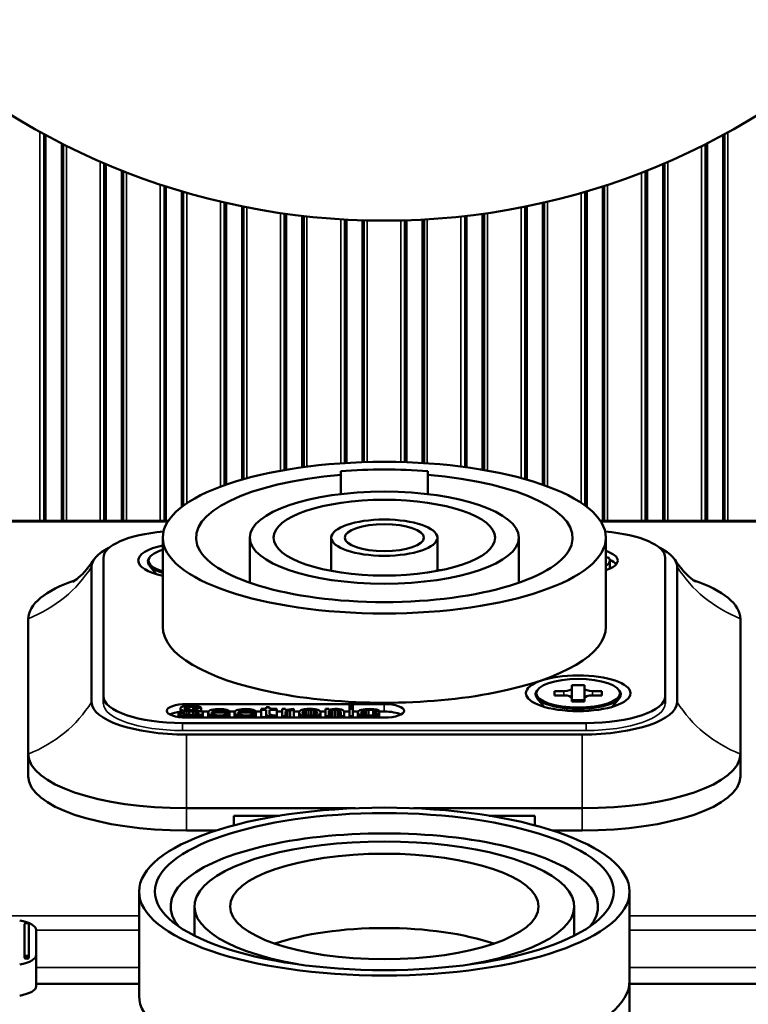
# Paper-space layout 'Sheet_1' of a CAD drawing. Header units: millimetres. Extents: x 0 to 118, y 0 to 118.
# Tile 112 of 206: x 59.87 to 61.68, y 37.9 to 40.34. Entities that reach past the tile are written whole.
import ezdxf

# ---------------------------------------------------------------- set-up
doc = ezdxf.new("R2010")
doc.units = ezdxf.units.MM
doc.layers.add('Visible (ANSI)', color=7, linetype='Continuous', lineweight=50)
doc.layers.add('Visible Narrow (ANSI)', color=7, linetype='Continuous', lineweight=35)

psp = doc.layouts.new('Sheet_1')

# ---------------------------------------------------------------- linework, layer by layer
at = {"layer": 'Visible (ANSI)'}
for p, q in [((59.93136, 39.09802), (59.93136, 40.05988)), ((59.9316, 39.09802), (59.9316, 40.05975)), ((59.93184, 39.09802), (59.93184, 40.05962)), ((59.93207, 39.09802), (59.93207, 40.0595)), ((59.93231, 39.09802), (59.93231, 40.05937)), ((59.93255, 39.09802), (59.93255, 40.05924)), ((59.93278, 39.09802), (59.93278, 40.05911)), ((59.93302, 39.09802), (59.93302, 40.05898)), ((59.93325, 39.09802), (59.93325, 40.05886)), ((59.93349, 39.09802), (59.93349, 40.05873)), ((59.93373, 39.09802), (59.93373, 40.0586)), ((61.62172, 39.09802), (61.62172, 40.05853)), ((61.62196, 39.09802), (61.62196, 40.05866)), ((61.62219, 39.09802), (61.62219, 40.05878)), ((61.62243, 39.09802), (61.62243, 40.05891)), ((61.62267, 39.09802), (61.62267, 40.05904)), ((61.6229, 39.09802), (61.6229, 40.05917)), ((61.62314, 39.09802), (61.62314, 40.0593)), ((61.62337, 39.09802), (61.62337, 40.05943)), ((61.62361, 39.09802), (61.62361, 40.05955)), ((61.62385, 39.09802), (61.62385, 40.05968)), ((61.62408, 39.09802), (61.62408, 40.05981)), ((59.93396, 39.09802), (59.93396, 40.05847)), ((59.9342, 39.09802), (59.9342, 40.05834)), ((59.93443, 39.09802), (59.93443, 40.05822)), ((59.93467, 39.09802), (59.93467, 40.05809)), ((59.93491, 39.09802), (59.93491, 40.05796)), ((59.93527, 39.09802), (59.93527, 40.05776)), ((59.97512, 40.03687), (59.97512, 39.09802)), ((59.97534, 39.09802), (59.97534, 40.03676)), ((59.97558, 39.09802), (59.97558, 40.03664)), ((59.97581, 39.09802), (59.97581, 40.03652)), ((59.97605, 39.09802), (59.97605, 40.0364)), ((59.97629, 39.09802), (59.97629, 40.03628)), ((59.97652, 39.09802), (59.97652, 40.03616)), ((59.97676, 39.09802), (59.97676, 40.03604)), ((59.977, 39.09802), (59.977, 40.03592)), ((59.97723, 39.09802), (59.97723, 40.0358)), ((59.97747, 39.09802), (59.97747, 40.03568)), ((59.97771, 39.09802), (59.97771, 40.03556)), ((59.97794, 39.09802), (59.97794, 40.03544)), ((59.97818, 39.09802), (59.97818, 40.03532)), ((59.97842, 39.09802), (59.97842, 40.0352)), ((61.57703, 39.09802), (61.57703, 40.03514)), ((61.57727, 39.09802), (61.57727, 40.03526)), ((61.57751, 39.09802), (61.57751, 40.03537)), ((61.57774, 39.09802), (61.57774, 40.03549)), ((61.57798, 39.09802), (61.57798, 40.03561)), ((61.57821, 39.09802), (61.57821, 40.03573)), ((61.57845, 39.09802), (61.57845, 40.03585)), ((61.57869, 39.09802), (61.57869, 40.03597)), ((61.57892, 39.09802), (61.57892, 40.03609)), ((61.57897, 40.03611), (61.57897, 39.09802)), ((61.5801, 39.09802), (61.5801, 40.03669)), ((61.58034, 39.09802), (61.58034, 40.03681)), ((61.58058, 39.09802), (61.58058, 40.03693)), ((61.58094, 39.09802), (61.58094, 40.03712)), ((61.6207, 39.09802), (61.62067, 40.05796)), ((61.62101, 39.09802), (61.62101, 40.05814)), ((61.62125, 39.09802), (61.62125, 40.05827)), ((61.62148, 39.09802), (61.62148, 40.0584)), ((60.08097, 39.09802), (60.08097, 39.9874)), ((60.08121, 39.09802), (60.08121, 39.9873)), ((60.08144, 39.09802), (60.08144, 39.9872)), ((60.08168, 39.09802), (60.08168, 39.98709)), ((60.08192, 39.09802), (60.08192, 39.98699)), ((60.08215, 39.09802), (60.08215, 39.98689)), ((60.08239, 39.09802), (60.08239, 39.98679)), ((60.08262, 39.09802), (60.08262, 39.98669)), ((60.08286, 39.09802), (60.08286, 39.98659)), ((60.0831, 39.09802), (60.0831, 39.98649)), ((60.08333, 39.09802), (60.08333, 39.98639)), ((60.08357, 39.09802), (60.08357, 39.98629)), ((60.0838, 39.09802), (60.0838, 39.98619)), ((60.08404, 39.09802), (60.08404, 39.98609)), ((60.08428, 39.09802), (60.08428, 39.98599)), ((60.08451, 39.09802), (60.08451, 39.98589)), ((60.08487, 39.09802), (60.08487, 39.98573)), ((61.47118, 39.98594), (61.47118, 39.09802)), ((61.4714, 39.09802), (61.4714, 39.98603)), ((61.47164, 39.09802), (61.47164, 39.98613)), ((61.47188, 39.09802), (61.47188, 39.98623)), ((61.47211, 39.09802), (61.47211, 39.98633)), ((61.47235, 39.09802), (61.47235, 39.98643)), ((61.47259, 39.09802), (61.47259, 39.98654)), ((61.47282, 39.09802), (61.47282, 39.98664)), ((61.47306, 39.09802), (61.47306, 39.98674)), ((61.4733, 39.09802), (61.4733, 39.98684)), ((61.47353, 39.09802), (61.47353, 39.98694)), ((61.47377, 39.09802), (61.47377, 39.98704)), ((61.47401, 39.09802), (61.47401, 39.98714)), ((61.47424, 39.09802), (61.47424, 39.98724)), ((61.47448, 39.09802), (61.47448, 39.98734)), ((60.12472, 39.96937), (60.12472, 39.09802)), ((60.12495, 39.09802), (60.12495, 39.96928)), ((60.12518, 39.09802), (60.12518, 39.96919)), ((60.12542, 39.09802), (60.12542, 39.96909)), ((60.12566, 39.09802), (60.12566, 39.969)), ((60.12589, 39.09802), (60.12589, 39.9689)), ((60.12613, 39.09802), (60.12613, 39.96881)), ((60.12637, 39.09802), (60.12637, 39.96872)), ((60.1266, 39.09802), (60.1266, 39.96862)), ((60.12684, 39.09802), (60.12684, 39.96853)), ((60.12708, 39.09802), (60.12708, 39.96844)), ((60.12731, 39.09802), (60.12731, 39.96834)), ((60.12755, 39.09802), (60.12755, 39.96825)), ((60.12779, 39.09802), (60.12779, 39.96816)), ((60.12802, 39.09802), (60.12802, 39.96806)), ((61.42743, 39.09802), (61.42743, 39.96801)), ((61.42766, 39.09802), (61.42766, 39.96811)), ((61.4279, 39.09802), (61.4279, 39.9682)), ((61.42814, 39.09802), (61.42814, 39.96829)), ((61.42837, 39.09802), (61.42837, 39.96839)), ((61.42861, 39.09802), (61.42861, 39.96848)), ((61.42884, 39.09802), (61.42884, 39.96857)), ((61.42908, 39.09802), (61.42908, 39.96867)), ((61.42932, 39.09802), (61.42932, 39.96876)), ((61.42955, 39.09802), (61.42955, 39.96885)), ((61.42979, 39.09802), (61.42979, 39.96895)), ((61.43002, 39.09802), (61.43002, 39.96904)), ((61.43026, 39.09802), (61.43026, 39.96913)), ((61.4305, 39.09802), (61.4305, 39.96923)), ((61.43073, 39.09802), (61.43073, 39.96932)), ((61.43097, 39.09802), (61.43097, 39.96941)), ((61.43133, 39.09802), (61.43133, 39.96956)), ((60.23058, 39.09802), (60.23058, 39.93124)), ((60.23081, 39.09802), (60.23081, 39.93116)), ((60.23105, 39.09802), (60.23105, 39.93108)), ((60.23129, 39.09802), (60.23129, 39.93101)), ((60.23152, 39.09802), (60.23152, 39.93093)), ((60.23176, 39.09802), (60.23176, 39.93085)), ((60.23199, 39.09802), (60.23199, 39.93078)), ((60.23223, 39.09802), (60.23223, 39.9307)), ((60.23247, 39.09802), (60.23247, 39.93062)), ((60.2327, 39.09802), (60.2327, 39.93055)), ((60.23294, 39.09802), (60.23294, 39.93047)), ((60.23317, 39.09802), (60.23317, 39.93039)), ((60.23341, 39.09802), (60.23341, 39.93032)), ((60.23365, 39.09802), (60.23365, 39.93024)), ((60.23388, 39.09802), (60.23388, 39.93017)), ((60.23412, 39.09802), (60.23412, 39.93009)), ((60.23448, 39.09802), (60.23448, 39.92997)), ((60.27433, 39.91765), (60.27433, 39.13298)), ((60.27455, 39.13315), (60.27455, 39.91758)), ((60.27479, 39.13333), (60.27479, 39.91751)), ((60.27503, 39.13351), (60.27503, 39.91744)), ((60.27526, 39.13369), (60.27526, 39.91737)), ((60.2755, 39.13387), (60.2755, 39.9173)), ((60.27574, 39.13405), (60.27574, 39.91723)), ((60.27597, 39.13423), (60.27597, 39.91716)), ((60.27621, 39.1344), (60.27621, 39.91709)), ((60.27645, 39.13458), (60.27645, 39.91702)), ((60.27668, 39.13476), (60.27668, 39.91695)), ((60.27692, 39.13493), (60.27692, 39.91688)), ((60.27715, 39.13511), (60.27715, 39.91681)), ((60.27739, 39.13528), (60.27739, 39.91675)), ((60.27763, 39.13546), (60.27763, 39.91668)), ((61.27782, 39.13555), (61.27782, 39.91664)), ((61.27806, 39.13538), (61.27806, 39.91671)), ((61.27829, 39.1352), (61.27829, 39.91678)), ((61.27853, 39.13503), (61.27853, 39.91685)), ((61.27877, 39.13485), (61.27877, 39.91692)), ((61.279, 39.13468), (61.279, 39.91699)), ((61.27924, 39.1345), (61.27924, 39.91706)), ((61.27947, 39.13432), (61.27947, 39.91713)), ((61.27971, 39.13415), (61.27971, 39.91719)), ((61.27995, 39.13397), (61.27995, 39.91726)), ((61.28018, 39.13379), (61.28018, 39.91733)), ((61.28042, 39.13361), (61.28042, 39.9174)), ((61.28065, 39.13343), (61.28065, 39.91747)), ((61.28089, 39.13325), (61.28089, 39.91754)), ((61.28113, 39.13307), (61.28113, 39.91761)), ((61.28136, 39.13289), (61.28136, 39.91768)), ((61.28172, 39.13261), (61.28172, 39.91779)), ((61.32158, 39.93013), (61.32158, 39.09802)), ((61.3218, 39.09802), (61.3218, 39.9302)), ((61.32203, 39.09802), (61.32203, 39.93028)), ((61.32227, 39.09802), (61.32227, 39.93035)), ((61.32251, 39.09802), (61.32251, 39.93043)), ((61.32274, 39.09802), (61.32274, 39.9305)), ((61.32298, 39.09802), (61.32298, 39.93058)), ((61.32322, 39.09802), (61.32322, 39.93066)), ((61.32345, 39.09802), (61.32345, 39.93073)), ((61.32369, 39.09802), (61.32369, 39.93081)), ((61.32393, 39.09802), (61.32393, 39.93089)), ((61.32416, 39.09802), (61.32416, 39.93096)), ((61.3244, 39.09802), (61.3244, 39.93104)), ((61.32464, 39.09802), (61.32464, 39.93112)), ((61.32487, 39.09802), (61.32487, 39.93119)), ((60.38018, 39.1868), (60.38018, 39.8898)), ((60.38042, 39.18689), (60.38042, 39.88975)), ((60.38066, 39.18697), (60.38066, 39.88969)), ((60.38089, 39.18705), (60.38089, 39.88964)), ((60.38113, 39.18714), (60.38113, 39.88958)), ((60.38136, 39.18722), (60.38136, 39.88953)), ((60.3816, 39.18731), (60.3816, 39.88948)), ((60.38184, 39.18739), (60.38184, 39.88942)), ((60.38207, 39.18747), (60.38207, 39.88937)), ((60.38231, 39.18756), (60.38231, 39.88931)), ((60.38254, 39.18764), (60.38254, 39.88926)), ((60.38278, 39.18772), (60.38278, 39.88921)), ((60.38302, 39.1878), (60.38302, 39.88915)), ((60.38325, 39.18789), (60.38325, 39.8891)), ((60.38349, 39.18797), (60.38349, 39.88904)), ((60.38373, 39.18805), (60.38373, 39.88899)), ((60.38409, 39.18818), (60.38409, 39.88891)), ((61.17197, 39.88902), (61.17197, 39.18801)), ((61.17219, 39.18793), (61.17219, 39.88907)), ((61.17243, 39.18785), (61.17243, 39.88912)), ((61.17266, 39.18777), (61.17266, 39.88918)), ((61.1729, 39.18768), (61.1729, 39.88923)), ((61.17314, 39.1876), (61.17314, 39.88928)), ((61.17337, 39.18752), (61.17337, 39.88934)), ((61.17361, 39.18743), (61.17361, 39.88939)), ((61.17385, 39.18735), (61.17385, 39.88945)), ((61.17408, 39.18727), (61.17408, 39.8895)), ((61.17432, 39.18718), (61.17432, 39.88956)), ((61.17456, 39.1871), (61.17456, 39.88961)), ((61.17479, 39.18702), (61.17479, 39.88966)), ((61.17503, 39.18693), (61.17503, 39.88972)), ((61.17527, 39.18685), (61.17527, 39.88977)), ((60.42394, 39.88031), (60.42394, 39.20078)), ((60.42416, 39.20085), (60.42416, 39.88026)), ((60.4244, 39.20092), (60.4244, 39.88021)), ((60.42463, 39.20098), (60.42463, 39.88016)), ((60.42487, 39.20105), (60.42487, 39.88012)), ((60.42511, 39.20112), (60.42511, 39.88007)), ((60.42534, 39.20119), (60.42534, 39.88002)), ((60.42558, 39.20125), (60.42558, 39.87997)), ((60.42582, 39.20132), (60.42582, 39.87992)), ((60.42605, 39.20139), (60.42605, 39.87988)), ((60.42629, 39.20145), (60.42629, 39.87983)), ((60.42652, 39.20152), (60.42652, 39.87978)), ((60.42676, 39.20159), (60.42676, 39.87973)), ((60.427, 39.20165), (60.427, 39.87968)), ((60.42723, 39.20172), (60.42723, 39.87964)), ((61.12821, 39.20176), (61.12821, 39.87961)), ((61.12845, 39.20169), (61.12845, 39.87966)), ((61.12869, 39.20162), (61.12869, 39.87971)), ((61.12892, 39.20156), (61.12892, 39.87975)), ((61.12916, 39.20149), (61.12916, 39.8798)), ((61.1294, 39.20142), (61.1294, 39.87985)), ((61.12963, 39.20136), (61.12963, 39.8799)), ((61.12987, 39.20129), (61.12987, 39.87995)), ((61.1301, 39.20122), (61.1301, 39.87999)), ((61.13034, 39.20115), (61.13034, 39.88004)), ((61.13058, 39.20109), (61.13058, 39.88009)), ((61.13081, 39.20102), (61.13081, 39.88014)), ((61.13105, 39.20095), (61.13105, 39.88019)), ((61.13129, 39.20089), (61.13129, 39.88023)), ((61.13152, 39.20082), (61.13152, 39.88028)), ((61.13176, 39.20075), (61.13176, 39.88033)), ((61.13212, 39.20065), (61.13212, 39.8804)), ((60.52979, 39.2246), (60.52979, 39.86205)), ((60.53003, 39.22464), (60.53003, 39.86202)), ((60.53026, 39.22468), (60.53026, 39.86199)), ((60.5305, 39.22472), (60.5305, 39.86195)), ((60.53073, 39.22476), (60.53073, 39.86192)), ((60.53097, 39.2248), (60.53097, 39.86189)), ((60.53121, 39.22484), (60.53121, 39.86185)), ((60.53144, 39.22489), (60.53144, 39.86182)), ((60.53168, 39.22493), (60.53168, 39.86179)), ((60.53191, 39.22497), (60.53191, 39.86175)), ((60.53215, 39.22501), (60.53215, 39.86172)), ((60.53239, 39.22505), (60.53239, 39.86169)), ((60.53262, 39.22509), (60.53262, 39.86165)), ((60.53286, 39.22513), (60.53286, 39.86162)), ((60.5331, 39.22517), (60.5331, 39.86159)), ((60.53333, 39.22521), (60.53333, 39.86156)), ((60.53369, 39.22527), (60.53369, 39.8615)), ((60.57354, 39.85642), (60.57354, 39.23134)), ((60.57377, 39.23137), (60.57377, 39.8564)), ((60.574, 39.2314), (60.574, 39.85637)), ((60.57424, 39.23144), (60.57424, 39.85634)), ((60.57448, 39.23147), (60.57448, 39.85631)), ((60.57471, 39.2315), (60.57471, 39.85629)), ((60.57495, 39.23153), (60.57495, 39.85626)), ((60.57518, 39.23156), (60.57518, 39.85623)), ((60.57542, 39.2316), (60.57542, 39.8562)), ((60.57566, 39.23163), (60.57566, 39.85618)), ((60.57589, 39.23166), (60.57589, 39.85615)), ((60.57613, 39.23169), (60.57613, 39.85612)), ((60.57637, 39.23172), (60.57637, 39.8561)), ((60.5775, 39.85597), (60.5775, 39.23188)), ((60.6794, 39.24173), (60.6794, 39.84734)), ((60.67963, 39.24175), (60.67963, 39.84733)), ((60.67987, 39.24176), (60.67987, 39.84732)), ((60.6801, 39.24178), (60.6801, 39.8473)), ((60.68034, 39.24179), (60.68034, 39.84729)), ((60.68058, 39.24181), (60.68058, 39.84728)), ((60.68081, 39.24182), (60.68081, 39.84727)), ((60.68105, 39.24184), (60.68105, 39.84725)), ((60.68128, 39.24185), (60.68128, 39.84724)), ((60.68152, 39.24186), (60.68152, 39.84723)), ((60.68176, 39.24188), (60.68176, 39.84721)), ((60.68199, 39.24189), (60.68199, 39.8472)), ((60.68223, 39.24191), (60.68223, 39.84719)), ((60.68247, 39.24192), (60.68247, 39.84718)), ((60.6827, 39.24194), (60.6827, 39.84716)), ((60.68294, 39.24195), (60.68294, 39.84715)), ((60.6833, 39.24197), (60.6833, 39.84713)), ((60.72315, 39.84545), (60.72315, 39.24383)), ((60.72337, 39.24384), (60.72337, 39.84544)), ((60.72361, 39.24385), (60.72361, 39.84544)), ((60.72385, 39.24386), (60.72385, 39.84543)), ((60.72408, 39.24386), (60.72408, 39.84542)), ((60.72432, 39.24387), (60.72432, 39.84542)), ((60.72455, 39.24388), (60.72455, 39.84541)), ((60.72479, 39.24389), (60.72479, 39.8454)), ((60.72503, 39.2439), (60.72503, 39.84539)), ((60.72526, 39.2439), (60.72526, 39.84539)), ((60.7255, 39.24391), (60.7255, 39.84538)), ((60.72574, 39.24392), (60.72574, 39.84537)), ((60.72597, 39.24393), (60.72597, 39.84537)), ((60.72711, 39.84533), (60.72711, 39.24396)), ((60.829, 39.24395), (60.829, 39.84535)), ((60.82924, 39.24394), (60.82924, 39.84536)), ((60.82947, 39.24393), (60.82947, 39.84536)), ((60.82971, 39.24392), (60.82971, 39.84537)), ((60.82995, 39.24392), (60.82995, 39.84538)), ((60.83018, 39.24391), (60.83018, 39.84538)), ((60.83042, 39.2439), (60.83042, 39.84539)), ((60.83066, 39.24389), (60.83066, 39.8454)), ((60.83089, 39.24388), (60.83089, 39.84541)), ((60.83113, 39.24388), (60.83113, 39.84541)), ((60.83136, 39.24387), (60.83136, 39.84542)), ((60.8316, 39.24386), (60.8316, 39.84543)), ((60.83184, 39.24385), (60.83184, 39.84543)), ((60.83207, 39.24385), (60.83207, 39.84544)), ((60.83231, 39.24384), (60.83231, 39.84545)), ((60.83255, 39.24383), (60.83255, 39.84546)), ((60.83291, 39.24382), (60.83291, 39.84547)), ((60.87276, 39.24194), (60.87276, 39.84716)), ((60.87298, 39.24193), (60.87298, 39.84717)), ((60.87321, 39.24191), (60.87321, 39.84718)), ((60.87345, 39.2419), (60.87345, 39.84719)), ((60.87369, 39.24189), (60.87369, 39.84721)), ((60.87392, 39.24187), (60.87392, 39.84722)), ((60.87416, 39.24186), (60.87416, 39.84723)), ((60.8744, 39.24184), (60.8744, 39.84725)), ((60.87463, 39.24183), (60.87463, 39.84726)), ((60.87487, 39.24181), (60.87487, 39.84727)), ((60.87511, 39.2418), (60.87511, 39.84728)), ((60.87534, 39.24179), (60.87534, 39.8473)), ((60.87558, 39.24177), (60.87558, 39.84731)), ((60.87672, 39.84737), (60.87672, 39.2417)), ((60.87695, 39.24169), (60.87695, 39.84739)), ((60.97861, 39.2318), (60.97861, 39.85603)), ((60.97884, 39.23177), (60.97884, 39.85605)), ((60.97908, 39.23174), (60.97908, 39.85608)), ((60.97932, 39.23171), (60.97932, 39.85611)), ((60.97955, 39.23168), (60.97955, 39.85614)), ((60.97979, 39.23165), (60.97979, 39.85616)), ((60.98003, 39.23161), (60.98003, 39.85619)), ((60.98026, 39.23158), (60.98026, 39.85622)), ((60.9805, 39.23155), (60.9805, 39.85624)), ((60.98073, 39.23152), (60.98073, 39.85627)), ((60.98097, 39.23149), (60.98097, 39.8563)), ((60.98121, 39.23145), (60.98121, 39.85633)), ((60.98144, 39.23142), (60.98144, 39.85635)), ((60.98168, 39.23139), (60.98168, 39.85638)), ((60.98192, 39.23136), (60.98192, 39.85641)), ((60.98215, 39.23132), (60.98215, 39.85644)), ((60.98251, 39.23128), (60.98251, 39.85648)), ((61.02236, 39.86157), (61.02236, 39.22519)), ((61.02258, 39.22515), (61.02258, 39.8616)), ((61.02282, 39.22511), (61.02282, 39.86164)), ((61.02306, 39.22507), (61.02306, 39.86167)), ((61.02329, 39.22503), (61.02329, 39.8617)), ((61.02353, 39.22499), (61.02353, 39.86174)), ((61.02377, 39.22495), (61.02377, 39.86177)), ((61.024, 39.22491), (61.024, 39.8618)), ((61.02424, 39.22487), (61.02424, 39.86183)), ((61.02448, 39.22483), (61.02448, 39.86187)), ((61.02471, 39.22479), (61.02471, 39.8619)), ((61.02495, 39.22475), (61.02495, 39.86193)), ((61.02519, 39.2247), (61.02519, 39.86197)), ((61.02632, 39.86213), (61.02632, 39.22451)), ((61.02656, 39.22447), (61.02656, 39.86216)), ((60.66952, 39.21215), (60.66952, 39.22182)), ((60.66952, 39.21215), (60.66952, 39.16455)), ((60.88606, 39.22182), (60.88606, 39.21215)), ((60.88606, 39.16455), (60.88606, 39.21215)), ((60.24031, 39.09802), (59.84688, 39.09802)), ((61.70298, 39.09802), (61.31527, 39.09802)), ((60.22661, 38.83427), (60.22661, 39.05625)), ((60.44314, 38.9441), (60.44314, 39.05625)), ((60.6459, 38.97348), (60.6459, 39.05625)), ((60.90968, 38.97589), (60.90968, 39.05625)), ((61.11243, 38.9441), (61.11243, 39.05625)), ((61.32897, 38.83427), (61.32897, 39.05625)), ((60.07897, 39.00596), (60.07897, 38.66259)), ((60.19289, 39.00568), (60.19136, 39.00282)), ((61.33578, 39.00663), (61.32897, 39.00663)), ((61.47661, 38.66259), (61.47661, 39.00596)), ((60.04944, 38.98409), (60.04944, 38.64746)), ((60.21124, 38.9654), (60.19372, 38.98629)), ((61.33881, 38.98072), (61.33881, 38.99922)), ((61.50613, 38.64746), (61.50613, 38.98409)), ((60.90837, 38.97591), (60.92101, 38.97572)), ((59.89196, 38.51797), (59.89196, 38.85461)), ((61.66361, 38.85461), (61.66361, 38.51797)), ((61.24432, 38.68144), (61.24432, 38.68952)), ((61.24432, 38.68952), (61.27582, 38.68952)), ((61.27582, 38.68952), (61.27582, 38.68144)), ((61.15746, 38.67578), (61.15593, 38.67292)), ((61.20102, 38.66394), (61.20102, 38.67471)), ((61.20102, 38.67471), (61.22464, 38.67471)), ((61.22464, 38.66394), (61.20102, 38.66394)), ((61.24432, 38.68144), (61.24432, 38.6572)), ((61.27582, 38.6572), (61.27582, 38.68144)), ((61.2955, 38.67471), (61.31913, 38.67471)), ((61.31913, 38.66394), (61.2955, 38.66394)), ((61.31913, 38.67471), (61.31913, 38.66394)), ((61.36268, 38.67578), (61.36421, 38.67292)), ((60.07897, 38.64409), (60.07897, 38.66259)), ((60.2791, 38.63731), (60.28566, 38.63845)), ((60.28566, 38.64239), (60.77779, 38.64239)), ((60.28566, 38.63845), (60.29222, 38.63902)), ((60.29222, 38.63902), (60.30043, 38.63902)), ((60.30043, 38.63902), (60.30863, 38.63845)), ((60.30863, 38.63845), (60.31519, 38.63673)), ((60.69085, 38.63616), (60.69085, 38.63902)), ((60.69085, 38.63902), (60.69905, 38.63902)), ((60.69905, 38.63902), (60.69905, 38.63616)), ((61.1758, 38.6355), (61.15829, 38.65639)), ((61.24432, 38.64912), (61.24432, 38.6572)), ((61.24432, 38.65252), (61.27582, 38.65252)), ((61.27582, 38.64912), (61.24432, 38.64912)), ((61.27582, 38.6572), (61.27582, 38.64912)), ((61.34434, 38.6355), (61.36186, 38.65639)), ((61.47661, 38.66259), (61.47661, 38.64409)), ((60.26762, 38.61725), (60.26598, 38.61954)), ((60.26598, 38.61954), (60.26598, 38.61013)), ((60.26598, 38.61954), (60.27582, 38.61954)), ((60.27254, 38.61439), (60.26762, 38.61725)), ((60.26762, 38.61725), (60.26762, 38.6099)), ((60.2709, 38.63272), (60.27254, 38.63501)), ((60.2709, 38.63043), (60.2709, 38.63272)), ((60.27254, 38.62814), (60.2709, 38.63043)), ((60.2709, 38.63043), (60.2709, 38.61954)), ((60.27254, 38.63501), (60.2791, 38.63731)), ((60.2791, 38.62585), (60.27254, 38.62814)), ((60.27254, 38.62814), (60.27254, 38.61954)), ((60.28074, 38.61267), (60.27254, 38.61439)), ((60.27254, 38.61439), (60.27254, 38.60934)), ((60.27582, 38.61954), (60.27746, 38.61782)), ((60.27746, 38.61782), (60.28238, 38.6161)), ((60.28566, 38.6247), (60.2791, 38.62585)), ((60.2791, 38.62585), (60.2791, 38.61725)), ((60.28238, 38.63387), (60.28074, 38.63215)), ((60.28074, 38.63215), (60.28074, 38.631)), ((60.28074, 38.631), (60.28238, 38.62928)), ((60.2873, 38.63501), (60.28238, 38.63387)), ((60.28238, 38.63387), (60.28238, 38.62928)), ((60.28238, 38.62928), (60.2873, 38.62814)), ((60.28238, 38.6161), (60.28894, 38.61553)), ((60.29222, 38.62413), (60.28566, 38.6247)), ((60.28566, 38.6247), (60.28566, 38.61582)), ((60.29222, 38.63559), (60.2873, 38.63501)), ((60.2873, 38.63501), (60.2873, 38.62814)), ((60.2873, 38.62814), (60.29222, 38.62756)), ((60.28894, 38.61553), (60.30207, 38.61553)), ((60.30207, 38.63559), (60.29222, 38.63559)), ((60.29222, 38.63559), (60.29222, 38.62756)), ((60.29222, 38.62756), (60.30207, 38.62756)), ((60.30207, 38.62413), (60.29222, 38.62413)), ((60.29222, 38.62413), (60.29222, 38.61553)), ((60.30699, 38.63501), (60.30207, 38.63559)), ((60.30207, 38.63559), (60.30207, 38.62756)), ((60.30207, 38.62756), (60.31027, 38.62699)), ((60.30863, 38.62355), (60.30207, 38.62413)), ((60.30207, 38.62413), (60.30207, 38.61553)), ((60.30207, 38.61553), (60.30863, 38.6161)), ((60.31027, 38.63387), (60.30699, 38.63501)), ((60.30699, 38.63501), (60.30699, 38.62722)), ((60.31355, 38.62241), (60.30863, 38.62355)), ((60.30863, 38.62355), (60.30863, 38.6161)), ((60.30863, 38.6161), (60.31355, 38.61725)), ((60.31191, 38.63272), (60.31027, 38.63387)), ((60.31027, 38.63387), (60.31027, 38.62699)), ((60.31027, 38.62699), (60.31683, 38.62585)), ((60.32175, 38.63272), (60.31191, 38.63272)), ((60.31191, 38.63272), (60.31191, 38.6267)), ((60.31683, 38.62069), (60.31355, 38.62241)), ((60.31355, 38.62241), (60.31355, 38.61725)), ((60.31355, 38.61725), (60.31683, 38.61897)), ((60.31519, 38.63673), (60.32011, 38.63444)), ((60.31683, 38.62585), (60.32339, 38.62355)), ((60.31683, 38.61897), (60.31683, 38.62069)), ((60.32339, 38.6161), (60.31683, 38.61381)), ((60.32011, 38.63444), (60.32175, 38.63272)), ((60.32175, 38.63272), (60.32175, 38.62413)), ((60.32242, 38.62389), (60.34105, 38.62389)), ((60.32339, 38.62355), (60.32667, 38.62126)), ((60.32667, 38.6184), (60.32339, 38.6161)), ((60.32339, 38.6161), (60.32339, 38.60873)), ((60.32667, 38.62126), (60.32667, 38.6184)), ((60.32667, 38.6184), (60.32667, 38.60873)), ((60.3398, 38.62126), (60.34144, 38.6247)), ((60.34144, 38.61782), (60.3398, 38.62126)), ((60.3398, 38.62126), (60.3398, 38.60873)), ((60.34144, 38.6247), (60.34472, 38.62699)), ((60.34144, 38.61782), (60.34144, 38.60873)), ((60.34472, 38.61553), (60.34144, 38.61782)), ((60.34472, 38.62699), (60.348, 38.62814)), ((60.348, 38.61439), (60.34472, 38.61553)), ((60.34472, 38.61553), (60.34472, 38.60873)), ((60.348, 38.62814), (60.35292, 38.62928)), ((60.39229, 38.62126), (60.348, 38.62126)), ((60.348, 38.62126), (60.348, 38.62012)), ((60.348, 38.62012), (60.34964, 38.6184)), ((60.35292, 38.61324), (60.348, 38.61439)), ((60.348, 38.61439), (60.348, 38.60873)), ((60.35128, 38.62527), (60.34964, 38.62413)), ((60.34964, 38.62413), (60.34964, 38.62355)), ((60.34964, 38.62355), (60.38409, 38.62355)), ((60.34964, 38.6184), (60.35128, 38.61725)), ((60.3562, 38.62699), (60.35128, 38.62527)), ((60.35128, 38.62527), (60.35128, 38.62355)), ((60.35128, 38.61725), (60.3562, 38.61553)), ((60.35292, 38.62928), (60.35784, 38.62986)), ((60.35948, 38.62756), (60.3562, 38.62699)), ((60.3562, 38.62699), (60.3562, 38.62355)), ((60.3562, 38.61553), (60.35948, 38.61496)), ((60.35784, 38.62986), (60.36768, 38.63043)), ((60.36604, 38.62814), (60.35948, 38.62756)), ((60.35948, 38.62756), (60.35948, 38.62355)), ((60.35948, 38.61496), (60.36604, 38.61439)), ((60.37588, 38.62756), (60.36604, 38.62814)), ((60.36604, 38.62814), (60.36604, 38.62355)), ((60.36604, 38.61439), (60.37753, 38.61496)), ((60.36768, 38.63043), (60.37753, 38.62986)), ((60.38081, 38.62642), (60.37588, 38.62756)), ((60.37588, 38.62756), (60.37588, 38.62355)), ((60.37753, 38.62986), (60.38573, 38.62814)), ((60.37753, 38.61496), (60.38245, 38.6161)), ((60.38409, 38.6247), (60.38081, 38.62642)), ((60.38081, 38.62642), (60.38081, 38.62355)), ((60.38245, 38.6161), (60.38409, 38.61782)), ((60.38409, 38.62355), (60.38409, 38.6247)), ((60.38409, 38.61782), (60.39229, 38.61782)), ((60.38573, 38.62814), (60.39065, 38.62585)), ((60.39065, 38.61553), (60.38573, 38.61381)), ((60.39065, 38.62585), (60.39229, 38.62355)), ((60.39229, 38.61782), (60.39065, 38.61553)), ((60.39065, 38.61553), (60.39065, 38.60873)), ((60.39205, 38.62389), (60.40667, 38.62389)), ((60.39229, 38.62355), (60.39229, 38.62126)), ((60.39229, 38.62126), (60.39229, 38.61782)), ((60.39229, 38.61782), (60.39229, 38.60873)), ((60.40541, 38.62126), (60.40705, 38.6247)), ((60.40705, 38.61782), (60.40541, 38.62126)), ((60.40541, 38.62126), (60.40541, 38.60873)), ((60.40705, 38.6247), (60.41033, 38.62699)), ((60.40705, 38.61782), (60.40705, 38.60873)), ((60.41033, 38.61553), (60.40705, 38.61782)), ((60.41033, 38.62699), (60.41361, 38.62814)), ((60.41361, 38.61439), (60.41033, 38.61553)), ((60.41033, 38.61553), (60.41033, 38.60873)), ((60.41361, 38.62814), (60.41854, 38.62928)), ((60.45791, 38.62126), (60.41361, 38.62126)), ((60.41361, 38.62126), (60.41361, 38.62012)), ((60.41361, 38.62012), (60.41526, 38.6184)), ((60.41854, 38.61324), (60.41361, 38.61439)), ((60.41361, 38.61439), (60.41361, 38.60873)), ((60.4169, 38.62527), (60.41526, 38.62413)), ((60.41526, 38.62413), (60.41526, 38.62355)), ((60.41526, 38.62355), (60.4497, 38.62355)), ((60.41526, 38.6184), (60.4169, 38.61725)), ((60.42182, 38.62699), (60.4169, 38.62527)), ((60.4169, 38.62527), (60.4169, 38.62355)), ((60.4169, 38.61725), (60.42182, 38.61553)), ((60.41854, 38.62928), (60.42346, 38.62986)), ((60.4251, 38.62756), (60.42182, 38.62699)), ((60.42182, 38.62699), (60.42182, 38.62355)), ((60.42182, 38.61553), (60.4251, 38.61496)), ((60.42346, 38.62986), (60.4333, 38.63043)), ((60.43166, 38.62814), (60.4251, 38.62756)), ((60.4251, 38.62756), (60.4251, 38.62355)), ((60.4251, 38.61496), (60.43166, 38.61439)), ((60.4415, 38.62756), (60.43166, 38.62814)), ((60.43166, 38.62814), (60.43166, 38.62355)), ((60.43166, 38.61439), (60.44314, 38.61496)), ((60.4333, 38.63043), (60.44314, 38.62986)), ((60.44642, 38.62642), (60.4415, 38.62756)), ((60.4415, 38.62756), (60.4415, 38.62355)), ((60.44314, 38.62986), (60.45134, 38.62814)), ((60.44314, 38.61496), (60.44806, 38.6161)), ((60.4497, 38.6247), (60.44642, 38.62642)), ((60.44642, 38.62642), (60.44642, 38.62355)), ((60.44806, 38.6161), (60.4497, 38.61782)), ((60.4497, 38.62355), (60.4497, 38.6247)), ((60.4497, 38.61782), (60.45791, 38.61782)), ((60.45134, 38.62814), (60.45627, 38.62585)), ((60.45627, 38.61553), (60.45134, 38.61381)), ((60.45627, 38.62585), (60.45791, 38.62355)), ((60.45791, 38.61782), (60.45627, 38.61553)), ((60.45627, 38.61553), (60.45627, 38.60873)), ((60.45766, 38.62389), (60.47103, 38.62389)), ((60.45791, 38.62355), (60.45791, 38.62126)), ((60.45791, 38.62126), (60.45791, 38.61782)), ((60.45791, 38.61782), (60.45791, 38.60873)), ((60.47103, 38.62814), (60.47103, 38.63043)), ((60.47103, 38.63043), (60.48415, 38.63043)), ((60.48415, 38.62814), (60.47103, 38.62814)), ((60.47103, 38.62814), (60.47103, 38.60964)), ((60.48415, 38.63043), (60.48415, 38.63501)), ((60.48415, 38.63501), (60.49235, 38.63501)), ((60.48415, 38.61668), (60.48415, 38.62814)), ((60.48743, 38.61439), (60.48415, 38.61668)), ((60.48415, 38.61668), (60.48415, 38.60873)), ((60.49235, 38.61324), (60.48743, 38.61439)), ((60.48743, 38.61439), (60.48743, 38.60873)), ((60.49235, 38.63501), (60.49235, 38.63043)), ((60.49235, 38.63043), (60.5104, 38.63043)), ((60.5104, 38.62814), (60.49235, 38.62814)), ((60.49235, 38.62814), (60.49235, 38.61782)), ((60.49235, 38.61782), (60.494, 38.6161)), ((60.494, 38.6161), (60.49892, 38.61496)), ((60.49892, 38.61496), (60.50712, 38.61439)), ((60.50712, 38.61439), (60.50712, 38.61209)), ((60.5104, 38.63043), (60.5104, 38.62814)), ((60.5104, 38.62814), (60.5104, 38.60964)), ((60.5104, 38.62389), (60.52352, 38.62389)), ((60.52352, 38.61209), (60.52352, 38.63043)), ((60.52352, 38.63043), (60.53172, 38.63043)), ((60.53172, 38.63043), (60.53172, 38.62699)), ((60.53172, 38.62699), (60.53501, 38.62814)), ((60.53665, 38.62585), (60.53172, 38.62355)), ((60.53172, 38.62355), (60.53172, 38.61209)), ((60.53501, 38.62814), (60.53993, 38.62928)), ((60.54321, 38.62699), (60.53665, 38.62585)), ((60.53665, 38.62585), (60.53665, 38.60873)), ((60.53993, 38.62928), (60.54485, 38.62986)), ((60.55305, 38.62756), (60.54321, 38.62699)), ((60.54321, 38.62699), (60.54321, 38.60873)), ((60.54485, 38.62986), (60.55305, 38.63043)), ((60.55305, 38.63043), (60.55305, 38.62756)), ((60.55305, 38.62756), (60.55305, 38.60907)), ((60.55305, 38.62389), (60.56724, 38.62389)), ((60.56617, 38.62241), (60.56781, 38.6247)), ((60.56617, 38.62012), (60.56617, 38.62241)), ((60.56945, 38.6161), (60.56617, 38.62012)), ((60.56617, 38.62012), (60.56617, 38.60873)), ((60.56781, 38.6247), (60.56945, 38.62642)), ((60.56945, 38.62642), (60.57274, 38.62814)), ((60.57274, 38.61439), (60.56945, 38.6161)), ((60.56945, 38.6161), (60.56945, 38.60873)), ((60.57274, 38.62814), (60.57602, 38.62928)), ((60.57602, 38.61324), (60.57274, 38.61439)), ((60.57274, 38.61439), (60.57274, 38.60873)), ((60.57602, 38.6247), (60.57438, 38.62241)), ((60.57438, 38.62241), (60.57438, 38.62012)), ((60.57438, 38.62012), (60.57602, 38.61782)), ((60.57602, 38.62928), (60.5793, 38.62986)), ((60.5793, 38.62642), (60.57602, 38.6247)), ((60.57602, 38.6247), (60.57602, 38.61782)), ((60.57602, 38.61782), (60.5793, 38.6161)), ((60.5793, 38.62986), (60.58586, 38.63043)), ((60.58258, 38.62756), (60.5793, 38.62642)), ((60.5793, 38.62642), (60.5793, 38.6161)), ((60.5793, 38.6161), (60.58258, 38.61496)), ((60.58914, 38.62814), (60.58258, 38.62756)), ((60.58258, 38.62756), (60.58258, 38.61496)), ((60.58258, 38.61496), (60.58914, 38.61439)), ((60.58586, 38.63043), (60.59898, 38.63043)), ((60.5957, 38.62814), (60.58914, 38.62814)), ((60.58914, 38.62814), (60.58914, 38.61439)), ((60.58914, 38.61439), (60.5957, 38.61439)), ((60.60226, 38.62756), (60.5957, 38.62814)), ((60.5957, 38.62814), (60.5957, 38.61439)), ((60.5957, 38.61439), (60.60226, 38.61496)), ((60.59898, 38.63043), (60.60554, 38.62986)), ((60.60554, 38.62642), (60.60226, 38.62756)), ((60.60226, 38.62756), (60.60226, 38.61496)), ((60.60226, 38.61496), (60.60554, 38.6161)), ((60.60554, 38.62986), (60.60882, 38.62928)), ((60.60882, 38.6247), (60.60554, 38.62642)), ((60.60554, 38.62642), (60.60554, 38.6161)), ((60.60554, 38.6161), (60.60882, 38.61782)), ((60.60882, 38.62928), (60.61211, 38.62814)), ((60.61047, 38.62241), (60.60882, 38.6247)), ((60.60882, 38.6247), (60.60882, 38.61782)), ((60.60882, 38.61782), (60.61047, 38.62012)), ((60.61211, 38.61439), (60.60882, 38.61324)), ((60.61047, 38.62012), (60.61047, 38.62241)), ((60.61211, 38.62814), (60.61539, 38.62642)), ((60.61539, 38.6161), (60.61211, 38.61439)), ((60.61211, 38.61439), (60.61211, 38.60873)), ((60.61539, 38.62642), (60.61703, 38.6247)), ((60.61867, 38.62012), (60.61539, 38.6161)), ((60.61539, 38.6161), (60.61539, 38.60873)), ((60.61703, 38.6247), (60.61867, 38.62241)), ((60.6176, 38.62389), (60.63179, 38.62389)), ((60.61867, 38.62241), (60.61867, 38.62012)), ((60.61867, 38.62012), (60.61867, 38.60873)), ((60.63179, 38.61209), (60.63179, 38.63043)), ((60.63179, 38.63043), (60.63999, 38.63043)), ((60.63999, 38.63043), (60.63999, 38.62756)), ((60.63999, 38.62756), (60.64327, 38.62871)), ((60.64327, 38.62642), (60.63999, 38.62527)), ((60.63999, 38.62527), (60.63999, 38.61209)), ((60.64327, 38.62871), (60.64819, 38.62986)), ((60.64819, 38.62756), (60.64327, 38.62642)), ((60.64327, 38.62642), (60.64327, 38.60873)), ((60.64819, 38.62986), (60.65476, 38.63043)), ((60.65476, 38.62814), (60.64819, 38.62756)), ((60.64819, 38.62756), (60.64819, 38.60907)), ((60.65476, 38.63043), (60.66132, 38.63043)), ((60.66132, 38.62756), (60.65476, 38.62814)), ((60.65476, 38.62814), (60.65476, 38.60964)), ((60.66132, 38.63043), (60.66624, 38.62986)), ((60.6646, 38.62699), (60.66132, 38.62756)), ((60.66132, 38.62756), (60.66132, 38.60907)), ((60.66788, 38.62585), (60.6646, 38.62699)), ((60.6646, 38.62699), (60.6646, 38.60873)), ((60.66624, 38.62986), (60.67116, 38.62871)), ((60.66952, 38.62298), (60.66788, 38.62585)), ((60.66788, 38.62585), (60.66788, 38.60873)), ((60.66952, 38.61209), (60.66952, 38.62298)), ((60.67116, 38.62871), (60.67444, 38.62756)), ((60.67444, 38.62756), (60.67608, 38.62585)), ((60.67608, 38.62585), (60.67772, 38.62298)), ((60.6772, 38.62389), (60.69085, 38.62389)), ((60.67772, 38.62298), (60.67772, 38.61209)), ((60.69905, 38.63616), (60.69085, 38.63616)), ((60.69085, 38.63616), (60.69085, 38.63043)), ((60.69085, 38.61209), (60.69085, 38.63043)), ((60.69085, 38.63043), (60.69905, 38.63043)), ((60.69905, 38.63616), (60.69905, 38.63043)), ((60.69905, 38.63043), (60.69905, 38.61209)), ((60.69905, 38.62389), (60.71343, 38.62389)), ((60.71217, 38.62126), (60.71381, 38.6247)), ((60.71381, 38.61782), (60.71217, 38.62126)), ((60.71217, 38.62126), (60.71217, 38.60873)), ((60.71381, 38.6247), (60.71709, 38.62699)), ((60.71381, 38.61782), (60.71381, 38.60873)), ((60.71709, 38.61553), (60.71381, 38.61782)), ((60.71709, 38.62699), (60.72037, 38.62814)), ((60.72037, 38.61439), (60.71709, 38.61553)), ((60.71709, 38.61553), (60.71709, 38.60873)), ((60.72037, 38.62814), (60.72529, 38.62928)), ((60.72201, 38.62413), (60.72037, 38.62183)), ((60.72037, 38.62183), (60.72037, 38.62012)), ((60.72037, 38.62012), (60.72365, 38.61725)), ((60.72529, 38.61324), (60.72037, 38.61439)), ((60.72037, 38.61439), (60.72037, 38.60873)), ((60.72365, 38.62527), (60.72201, 38.62413)), ((60.72201, 38.62413), (60.72201, 38.61868)), ((60.72858, 38.62699), (60.72365, 38.62527)), ((60.72365, 38.62527), (60.72365, 38.61725)), ((60.72365, 38.61725), (60.72858, 38.61553)), ((60.72529, 38.62928), (60.73022, 38.62986)), ((60.73186, 38.62756), (60.72858, 38.62699)), ((60.72858, 38.62699), (60.72858, 38.61553)), ((60.72858, 38.61553), (60.73842, 38.61439)), ((60.73022, 38.62986), (60.74006, 38.63043)), ((60.73842, 38.62814), (60.73186, 38.62756)), ((60.73186, 38.62756), (60.73186, 38.61515)), ((60.7499, 38.62756), (60.73842, 38.62814)), ((60.73842, 38.62814), (60.73842, 38.61439)), ((60.73842, 38.61439), (60.7499, 38.61496)), ((60.74006, 38.63043), (60.75154, 38.62986)), ((60.75482, 38.62642), (60.7499, 38.62756)), ((60.7499, 38.62756), (60.7499, 38.61496)), ((60.7499, 38.61496), (60.75482, 38.6161)), ((60.75154, 38.62986), (60.7581, 38.62871)), ((60.75646, 38.6247), (60.75482, 38.62642)), ((60.75482, 38.62642), (60.75482, 38.6161)), ((60.75482, 38.6161), (60.75646, 38.61782)), ((60.76466, 38.6247), (60.75646, 38.6247)), ((60.75646, 38.6247), (60.75646, 38.61782)), ((60.75646, 38.61782), (60.76466, 38.61782)), ((60.7581, 38.62871), (60.76302, 38.62699)), ((60.76302, 38.61553), (60.7581, 38.61381)), ((60.76302, 38.62699), (60.76466, 38.6247)), ((60.76466, 38.61782), (60.76302, 38.61553)), ((60.76302, 38.61553), (60.76302, 38.60873)), ((60.76466, 38.6247), (60.76466, 38.61782)), ((60.76466, 38.62389), (60.77779, 38.62389)), ((60.76466, 38.61782), (60.76466, 38.60873)), ((60.27582, 38.59526), (61.27976, 38.59526)), ((60.28894, 38.61209), (60.28074, 38.61267)), ((60.28074, 38.61267), (60.28074, 38.60881)), ((60.77779, 38.60873), (60.28566, 38.60873)), ((60.30207, 38.61209), (60.28894, 38.61209)), ((60.28894, 38.61209), (60.28894, 38.60873)), ((60.31027, 38.61267), (60.30207, 38.61209)), ((60.30207, 38.61209), (60.30207, 38.60873)), ((60.31683, 38.61381), (60.31027, 38.61267)), ((60.31027, 38.61267), (60.31027, 38.60873)), ((60.31683, 38.61381), (60.31683, 38.60873)), ((60.35784, 38.61267), (60.35292, 38.61324)), ((60.35292, 38.61324), (60.35292, 38.60873)), ((60.36768, 38.61209), (60.35784, 38.61267)), ((60.35784, 38.61267), (60.35784, 38.60873)), ((60.37917, 38.61267), (60.36768, 38.61209)), ((60.36768, 38.61209), (60.36768, 38.60873)), ((60.38573, 38.61381), (60.37917, 38.61267)), ((60.37917, 38.61267), (60.37917, 38.60873)), ((60.38573, 38.61381), (60.38573, 38.60873)), ((60.42346, 38.61267), (60.41854, 38.61324)), ((60.41854, 38.61324), (60.41854, 38.60873)), ((60.4333, 38.61209), (60.42346, 38.61267)), ((60.42346, 38.61267), (60.42346, 38.60873)), ((60.44478, 38.61267), (60.4333, 38.61209)), ((60.4333, 38.61209), (60.4333, 38.60873)), ((60.45134, 38.61381), (60.44478, 38.61267)), ((60.44478, 38.61267), (60.44478, 38.60873)), ((60.45134, 38.61381), (60.45134, 38.60873)), ((60.48415, 38.60964), (60.47103, 38.60964)), ((60.49728, 38.61267), (60.49235, 38.61324)), ((60.49235, 38.61324), (60.49235, 38.60873)), ((60.50712, 38.61209), (60.49728, 38.61267)), ((60.49728, 38.61267), (60.49728, 38.60873)), ((60.50712, 38.61209), (60.50712, 38.60873)), ((60.5104, 38.60964), (60.50712, 38.60964)), ((60.53172, 38.61209), (60.52352, 38.61209)), ((60.52352, 38.61209), (60.52352, 38.60873)), ((60.53172, 38.61209), (60.53172, 38.60873)), ((60.54722, 38.60873), (60.55305, 38.60907)), ((60.5793, 38.61267), (60.57602, 38.61324)), ((60.57602, 38.61324), (60.57602, 38.60873)), ((60.58586, 38.61209), (60.5793, 38.61267)), ((60.5793, 38.61267), (60.5793, 38.60873)), ((60.59898, 38.61209), (60.58586, 38.61209)), ((60.58586, 38.61209), (60.58586, 38.60873)), ((60.60554, 38.61267), (60.59898, 38.61209)), ((60.59898, 38.61209), (60.59898, 38.60873)), ((60.60882, 38.61324), (60.60554, 38.61267)), ((60.60554, 38.61267), (60.60554, 38.60873)), ((60.60882, 38.61324), (60.60882, 38.60873)), ((60.63999, 38.61209), (60.63179, 38.61209)), ((60.63179, 38.61209), (60.63179, 38.60873)), ((60.63999, 38.61209), (60.63999, 38.60873)), ((60.64674, 38.60873), (60.64819, 38.60907)), ((60.64819, 38.60907), (60.65476, 38.60964)), ((60.65476, 38.60964), (60.66132, 38.60907)), ((60.66132, 38.60907), (60.66326, 38.60873)), ((60.67772, 38.61209), (60.66952, 38.61209)), ((60.66952, 38.61209), (60.66952, 38.60873)), ((60.67772, 38.61209), (60.67772, 38.60873)), ((60.69905, 38.61209), (60.69085, 38.61209)), ((60.69085, 38.61209), (60.69085, 38.60873)), ((60.69905, 38.61209), (60.69905, 38.60873)), ((60.73022, 38.61267), (60.72529, 38.61324)), ((60.72529, 38.61324), (60.72529, 38.60873)), ((60.74006, 38.61209), (60.73022, 38.61267)), ((60.73022, 38.61267), (60.73022, 38.60873)), ((60.75154, 38.61267), (60.74006, 38.61209)), ((60.74006, 38.61209), (60.74006, 38.60873)), ((60.7581, 38.61381), (60.75154, 38.61267)), ((60.75154, 38.61267), (60.75154, 38.60873)), ((60.7581, 38.61381), (60.7581, 38.60873)), ((60.28566, 38.56666), (61.26991, 38.56666)), ((59.89196, 38.46248), (59.89196, 38.51797)), ((61.66361, 38.51797), (61.66361, 38.46248)), ((60.70485, 38.38332), (60.28566, 38.38332)), ((61.26991, 38.38332), (60.85073, 38.38332)), ((60.40377, 38.36482), (60.51715, 38.36482)), ((60.40377, 38.36482), (60.40377, 38.34102)), ((61.03842, 38.36482), (61.1518, 38.36482)), ((61.1518, 38.34102), (61.1518, 38.36482)), ((60.28566, 38.32782), (60.35874, 38.32782)), ((61.19683, 38.32782), (61.26991, 38.32782)), ((60.16755, 38.1761), (60.16755, 37.91713)), ((61.38802, 38.1761), (61.38802, 37.95413)), ((60.30535, 38.0665), (60.30535, 38.13911)), ((61.25023, 38.0665), (61.25023, 38.13911)), ((59.88291, 38.01885), (59.88291, 38.0952)), ((59.89354, 38.0952), (59.89354, 38.01885)), ((59.91165, 38.01848), (59.91165, 38.08078)), ((59.88291, 38.01146), (59.88291, 38.01885)), ((59.88822, 38.00922), (59.88822, 38.01661)), ((59.89354, 38.01885), (59.89354, 38.01146)), ((59.91165, 38.01848), (59.91165, 37.94079)), ((61.38802, 37.74541), (61.38802, 37.95413)), ((59.91165, 37.94697), (60.16755, 37.94697)), ((61.38802, 37.94697), (61.85116, 37.94697))]:
    psp.add_line(p, q, dxfattribs=at)
psp.add_arc((60.77779, 41.61626), 1.77165, 181.4007, 358.5993, dxfattribs=at)
for centre, major_axis in [((60.77779, 39.05625), (-0.55118, 0)), ((60.77779, 39.05625), (-0.33465, 0)), ((60.77779, 39.05625), (-0.27559, 0)), ((60.77779, 39.05625), (0.13189, 0)), ((60.77779, 39.05625), (-0.09843, 0)), ((61.26007, 38.66932), (0.12992, 0)), ((61.26007, 38.66932), (-0.10433, 0)), ((60.77779, 38.1761), (-0.61024, 0)), ((60.77779, 38.1761), (-0.57087, 0)), ((60.77779, 38.13911), (-0.38386, 0))]:
    psp.add_ellipse(centre, major_axis=major_axis, ratio=0.3420201, dxfattribs=at)
for centre, major_axis, start_param, end_param in [((60.77779, 39.05625), (-0.49606, 0), 4.492364, 4.9324139), ((60.77779, 39.05625), (-0.4685, 0), 4.9455893, 10.7623739), ((60.27582, 39.00596), (-0.19685, 0), 4.9558497, 6.2831853), ((61.27976, 39.00596), (0.19685, 0), 0, 1.3273356), ((60.28566, 38.98409), (-0.23622, 0), 5.6677094, 6.2831853), ((60.2955, 38.99922), (-0.12992, 0), 5.2713469, 7.2950237), ((61.26991, 38.98409), (0.23622, 0), 0, 0.6154759), ((60.2955, 38.99922), (-0.10433, 0), 5.4337101, 7.1326605), ((61.26007, 38.99922), (0.09843, 0), 5.4877865, 7.0785841), ((61.26007, 38.99922), (0.07874, 0), 5.7778248, 6.561775), ((60.2955, 38.99627), (-0.10589, 0), 6.1012965, 7.1455403), ((61.26007, 38.98072), (0.09843, 0), 0.2783273, 0.6464055), ((60.77779, 38.98225), (0.13189, 0), 6.0757321, 6.1419898), ((61.26007, 38.98072), (0.07874, 0), 6.2171054, 6.2831853), ((60.28566, 38.85461), (-0.3937, 0), 5.4908645, 6.2831853), ((61.26991, 38.85461), (0.3937, 0), 0, 0.7923208), ((60.77779, 38.83427), (-0.55118, 0), 0, 3.1415927), ((61.26007, 38.66637), (0.10589, 0), 2.9597039, 6.4650741), ((61.22464, 38.68144), (0.01969, 0), 4.712389, 6.2831853), ((61.22464, 38.6572), (0.01969, 0), 0, 1.5707963), ((61.2955, 38.68144), (-0.01969, 0), 0, 1.5707963), ((61.2955, 38.6572), (-0.01969, 0), 4.712389, 6.2831853), ((60.28566, 38.64746), (-0.23622, 0), 0, 1.5707963), ((60.27582, 38.66259), (-0.19685, 0), 0, 1.5707963), ((60.28566, 38.62556), (-0.04921, 0), 4.712389, 7.8539816), ((60.77779, 38.62556), (0.04921, 0), 4.712389, 7.8539816), ((61.26991, 38.64746), (0.23622, 0), 4.712389, 6.2831853), ((61.27976, 38.66259), (0.19685, 0), 4.712389, 6.2831853), ((60.28566, 38.60706), (0.04921, 0), 1.875489, 2.5598324), ((60.77779, 38.60706), (0.04921, 0), 0.5817603, 1.5707963), ((60.28566, 38.51797), (-0.3937, 0), 0, 1.5707963), ((61.26991, 38.51797), (0.3937, 0), 4.712389, 6.2831853), ((60.28566, 38.46248), (-0.3937, 0), 0, 1.5707963), ((61.26991, 38.46248), (0.3937, 0), 4.712389, 6.2831853), ((60.77779, 38.13911), (0.5315, 0), 6.0038756, 9.7040877), ((60.77779, 38.13911), (-0.47244, 0), 2.04374, 7.381038), ((59.83291, 38.08078), (0.07874, 0), 0, 1.0710173), ((59.8896, 38.0952), (-0.00669, 0), 4.9197507, 6.2831853), ((59.88684, 38.0952), (0.00669, 0), 0, 1.3634275), ((60.77779, 37.95413), (0.38386, 0), 0.7816922, 2.3599005), ((59.83291, 38.01848), (0.07874, 0), 5.212168, 6.2831853), ((59.8896, 38.01885), (-0.00669, 0), 0, 1.3634309), ((59.8896, 38.01146), (-0.00669, 0), 0, 1.3634311), ((59.88684, 38.01885), (0.00669, 0), 4.9197544, 6.2831853), ((59.88684, 38.01146), (0.00669, 0), 4.9197542, 6.2831853), ((60.77779, 37.95413), (0.61024, 0), 4.712389, 6.2831853), ((59.83291, 37.94079), (0.07874, 0), 5.212168, 6.2831853), ((60.77779, 37.91713), (-0.61024, 0), 0, 1.5707963)]:
    psp.add_ellipse(centre, major_axis=major_axis, ratio=0.3420201, start_param=start_param, end_param=end_param, dxfattribs=at)
for points, knots in [([(60.00263, 38.94606), (60.00263, 38.94606), (60.00491, 38.94731), (60.01336, 38.95353), (60.01999, 38.95899), (60.03513, 38.97452), (60.0438, 38.98493), (60.05304, 38.99853), (60.05405, 39.00005), (60.05506, 39.0016)], [0.45408822, 0.45408822, 0.45408822, 0.45408822, 0.58529283, 0.58529283, 0.72952383, 0.72952383, 0.88103209, 0.88103209, 0.89981464, 0.89981464, 0.89981464, 0.89981464]), ([(61.50052, 39.0016), (61.50655, 38.99231), (61.51286, 38.98389), (61.5245, 38.97021), (61.52989, 38.96467), (61.54266, 38.95285), (61.54895, 38.94854), (61.55246, 38.94633), (61.55295, 38.94606), (61.55295, 38.94606)], [0, 0, 0, 0, 0.11253921, 0.11253921, 0.21418729, 0.21418729, 0.38463861, 0.38463861, 0.44599895, 0.44599895, 0.44599895, 0.44599895])]:
    psp.add_open_spline(points, degree=3, knots=knots, dxfattribs=at)
at = {"layer": 'Visible Narrow (ANSI)'}
for p, q in [((59.92117, 39.09802), (59.92117, 40.06547)), ((61.63254, 40.06444), (61.63254, 39.09802)), ((59.97466, 40.0371), (59.97466, 39.09802)), ((61.62033, 40.05778), (61.62033, 39.09802)), ((59.98687, 40.03095), (59.98687, 39.09802)), ((61.56684, 39.09802), (61.56684, 40.03002)), ((60.07077, 39.09802), (60.07077, 39.9918)), ((61.47073, 39.98574), (61.47072, 39.09802)), ((61.48293, 39.99098), (61.48293, 39.09802)), ((60.12427, 39.96955), (60.12426, 39.09802)), ((60.13647, 39.96476), (60.13647, 39.09802)), ((61.41723, 39.09802), (61.41723, 39.96403)), ((60.22038, 39.09802), (60.22038, 39.93458)), ((60.27387, 39.91778), (60.27387, 39.13262)), ((60.28608, 39.91421), (60.28608, 39.14143)), ((61.26762, 39.14268), (61.26762, 39.91367)), ((61.32112, 39.92998), (61.32111, 39.09802)), ((61.33332, 39.93396), (61.33332, 39.09802)), ((60.36999, 39.18307), (60.36999, 39.89218)), ((61.17151, 39.88891), (61.17151, 39.18817)), ((61.18372, 39.89174), (61.18372, 39.18377)), ((60.42348, 39.8804), (60.42347, 39.20065)), ((60.43569, 39.87795), (60.43569, 39.20406)), ((60.51959, 39.2228), (60.51959, 39.86352)), ((61.03411, 39.86325), (61.03411, 39.22314)), ((61.11802, 39.20456), (61.11802, 39.87758)), ((60.57306, 39.85648), (60.57306, 39.23128)), ((60.58529, 39.8551), (60.58529, 39.23289)), ((60.6692, 39.24107), (60.6692, 39.84794)), ((60.72267, 39.84547), (60.72267, 39.24382)), ((60.7349, 39.84513), (60.7349, 39.24419)), ((60.81881, 39.24424), (60.81881, 39.84508)), ((60.87228, 39.84713), (60.87228, 39.24197)), ((60.88451, 39.84783), (60.88451, 39.24119)), ((60.96841, 39.23313), (60.96841, 39.85489)), ((61.02188, 39.8615), (61.02188, 39.22527)), ((60.23878, 39.09564), (59.84863, 39.09564)), ((61.70298, 39.09564), (61.3168, 39.09564)), ((61.22464, 38.66394), (61.22464, 38.67471)), ((61.2955, 38.67471), (61.2955, 38.66394)), ((60.28566, 38.64239), (60.28566, 38.63845)), ((60.77779, 38.62389), (60.77779, 38.64239)), ((60.27582, 38.59526), (60.27582, 38.57676)), ((61.27976, 38.57676), (61.27976, 38.59526)), ((60.27582, 38.57676), (61.27976, 38.57676)), ((60.28566, 38.56666), (60.28566, 38.38332)), ((61.26991, 38.56666), (61.26991, 38.38332)), ((60.28566, 38.38332), (60.28566, 38.32782)), ((61.26991, 38.32782), (61.26991, 38.38332)), ((59.82077, 38.11556), (60.16755, 38.11556)), ((61.38802, 38.11556), (61.8786, 38.11556)), ((60.16755, 38.07994), (59.91165, 38.07994)), ((61.85534, 38.07994), (61.38802, 38.07994)), ((59.91165, 37.98772), (60.16755, 37.98772)), ((61.38802, 37.98772), (61.84513, 37.98772))]:
    psp.add_line(p, q, dxfattribs=at)
for centre, major_axis, start_param, end_param in [((60.27582, 38.64409), (-0.19685, 0), 0, 1.5707963), ((61.27976, 38.64409), (0.19685, 0), 4.712389, 6.2831853)]:
    psp.add_ellipse(centre, major_axis=major_axis, ratio=0.3420201, start_param=start_param, end_param=end_param, dxfattribs=at)
for points in [[(60.04944, 38.98409), (60.01216, 38.92526), (59.95967, 38.8821), (59.89196, 38.85461)], [(61.50613, 38.98409), (61.54342, 38.92526), (61.59591, 38.8821), (61.66361, 38.85461)], [(60.04944, 38.64746), (60.01216, 38.58863), (59.95967, 38.54546), (59.89196, 38.51797)], [(61.50613, 38.64746), (61.54342, 38.58863), (61.59591, 38.54546), (61.66361, 38.51797)]]:
    psp.add_open_spline(points, degree=3, dxfattribs=at)

doc.saveas('drawing.dxf')
